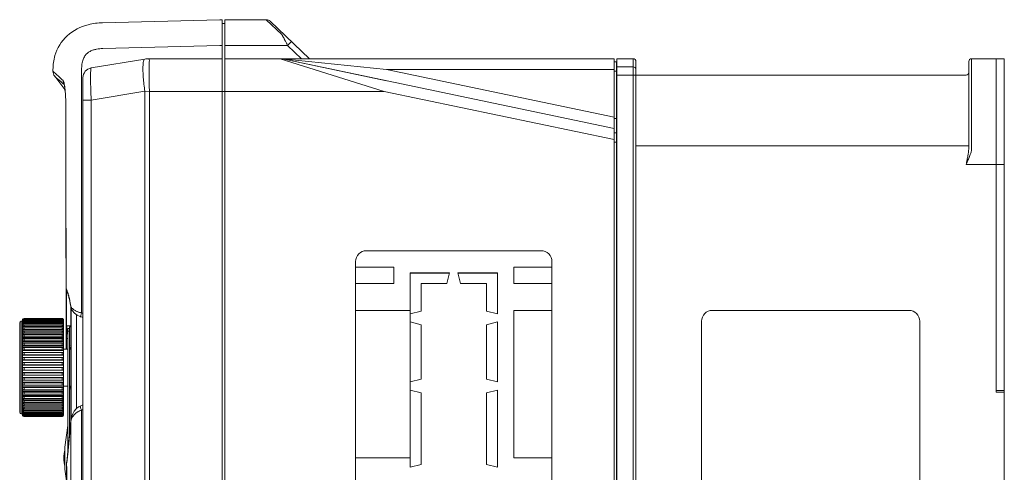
# Model space of a CAD drawing. Header units: millimetres. Extents: x -473 to 23648, y -382 to 1866.
# Tile 3 of 256: x -283 to -102, y 156 to 239. Entities that reach past the tile are written whole.
import ezdxf

# ---------------------------------------------------------------- set-up
doc = ezdxf.new("R2010")
doc.units = ezdxf.units.MM
doc.header["$LTSCALE"] = 80
doc.layers.get('0').update_dxf_attribs({"linetype": 'CONTINUOUS'})

msp = doc.modelspace()

# ---------------------------------------------------------------- linework, layer by layer
at = {"color": 0, "linetype": 'Continuous', "lineweight": 0}
for p, q in [((-267.547, 238.409), (-246.046, 238.972)), ((-245.647, 238.972), (-246.046, 238.972)), ((-245.647, 238.972), (-245.647, 225.815)), ((-245.647, 238.282), (-245.147, 238.282)), ((-245.147, 45.815), (-245.147, 238.972)), ((-237.548, 238.972), (-245.147, 238.972)), ((-234.686, 236.234), (-237.548, 238.972)), ((-229.647, 231.815), (-236.857, 238.695)), ((-233.644, 234.247), (-232.954, 234.97)), ((-267.486, 233.685), (-246.047, 234.247)), ((-245.647, 234.247), (-246.047, 234.247)), ((-244.247, 234.247), (-245.147, 234.247)), ((-244.247, 234.247), (-233.644, 234.247)), ((-231.096, 231.815), (-233.644, 234.247)), ((-269.643, 230.107), (-259.804, 231.747)), ((-258.982, 231.815), (-245.647, 231.815)), ((-245.147, 231.815), (-235.005, 231.815)), ((-215.513, 231.815), (-245.147, 231.815)), ((-215.928, 225.815), (-235.005, 231.815)), ((-215.517, 227.772), (-234.594, 231.772)), ((-173.797, 219.024), (-234.594, 231.772)), ((-215.513, 229.815), (-234.594, 231.772)), ((-215.513, 231.815), (-173.797, 231.815)), ((-173.797, 45.815), (-173.797, 231.815)), ((-173.797, 231.215), (-173.397, 231.215)), ((-173.397, 231.215), (-173.397, 46.415)), ((-173.297, 45.815), (-173.297, 231.815)), ((-173.297, 231.815), (-170.297, 231.815)), ((-170.297, 231.815), (-170.297, 45.815)), ((-169.797, 231.315), (-169.797, 46.315)), ((-108.797, 231.313), (-108.797, 215.618)), ((-108.297, 231.813), (-108.297, 215.361)), ((-103.797, 231.813), (-108.297, 231.813)), ((-103.797, 231.813), (-103.797, 212.428)), ((-103.797, 231.813), (-103.797, 170.634)), ((-103.797, 231.813), (-102.297, 231.813)), ((-102.297, 231.813), (-102.297, 170.634)), ((-276.647, 229.5), (-276.647, 229.815)), ((-271.41, 224.188), (-271.409, 229.815)), ((-173.797, 221.068), (-215.513, 229.815)), ((-215.513, 229.815), (-173.797, 229.815)), ((-173.797, 229.515), (-173.397, 229.515)), ((-173.397, 230.515), (-173.297, 230.515)), ((-173.397, 230.515), (-173.297, 230.515)), ((-170.297, 230.315), (-173.297, 230.315)), ((-274.444, 226.153), (-276.331, 228.579)), ((-271.147, 49.298), (-271.147, 228.331)), ((-173.397, 229.015), (-173.297, 229.015)), ((-170.297, 228.815), (-173.297, 228.815)), ((-109.297, 228.815), (-170.297, 228.815)), ((-169.797, 228.815), (-109.297, 228.815)), ((-274.62, 227.065), (-274.581, 227.03)), ((-274.581, 227.03), (-274.552, 226.996)), ((-274.552, 226.996), (-274.552, 226.996)), ((-274.444, 226.154), (-274.405, 225.753)), ((-274.444, 226.153), (-274.443, 226.143)), ((-274.406, 225.768), (-274.37, 225.305)), ((-269.643, 224.188), (-259.804, 225.828)), ((-259.804, 51.801), (-259.804, 225.828)), ((-259.804, 225.828), (-258.982, 225.815)), ((-258.982, 108.523), (-258.982, 225.815)), ((-245.647, 225.815), (-258.982, 225.815)), ((-245.647, 225.815), (-245.647, 108.629)), ((-245.647, 225.814), (-245.147, 225.814)), ((-245.147, 225.815), (-215.928, 225.815)), ((-173.797, 216.981), (-215.928, 225.815)), ((-274.371, 225.324), (-274.34, 224.807)), ((-271.412, 185.185), (-271.41, 224.188)), ((-271.147, 224.188), (-269.643, 224.188)), ((-269.643, 53.441), (-269.643, 224.188)), ((-274.282, 222.896), (-274.292, 222.896)), ((-173.797, 220.865), (-173.397, 220.865)), ((-173.297, 220.858), (-173.397, 220.858)), ((-173.797, 218.215), (-173.397, 218.215)), ((-173.397, 217.515), (-173.297, 217.515)), ((-173.397, 217.515), (-173.297, 217.515)), ((-173.797, 216.515), (-173.397, 216.515)), ((-173.397, 216.015), (-173.297, 216.015)), ((-108.797, 215.813), (-169.797, 215.813)), ((-103.797, 212.428), (-109.297, 212.428)), ((-102.297, 212.428), (-103.797, 212.428)), ((-187.197, 196.585), (-219.197, 196.585)), ((-221.197, 194.585), (-221.197, 104.585)), ((-221.197, 193.585), (-214.197, 193.585)), ((-214.197, 190.585), (-214.197, 193.585)), ((-192.197, 193.585), (-192.197, 190.585)), ((-185.197, 193.585), (-192.197, 193.585)), ((-185.197, 104.585), (-185.197, 194.585)), ((-211.197, 192.535), (-211.197, 183.51)), ((-203.947, 192.535), (-211.197, 192.535)), ((-206.647, 192.485), (-211.197, 192.485)), ((-203.96, 192.485), (-206.647, 192.485)), ((-203.947, 192.535), (-204.447, 190.535)), ((-201.947, 190.535), (-202.447, 192.535)), ((-195.197, 192.535), (-202.447, 192.535)), ((-202.435, 192.485), (-195.197, 192.485)), ((-196.197, 192.535), (-196.197, 192.485)), ((-195.197, 185.01), (-195.197, 192.535)), ((-274.25, 189.77), (-274.222, 178.54)), ((-274.24, 189.746), (-274.181, 189.443)), ((-274.195, 189.476), (-274.181, 189.443)), ((-221.197, 190.585), (-214.197, 190.585)), ((-209.197, 190.535), (-209.197, 185.51)), ((-204.447, 190.535), (-209.197, 190.535)), ((-197.197, 190.535), (-201.947, 190.535)), ((-197.197, 185.51), (-197.197, 190.535)), ((-185.197, 190.585), (-192.197, 190.585)), ((-274.193, 189.443), (-274.193, 189.471)), ((-274.181, 189.443), (-274.18, 189.441)), ((-274.18, 189.441), (-274.106, 189.265)), ((-274.147, 189.363), (-274.147, 182.81)), ((-274.106, 189.265), (-273.969, 188.88)), ((-273.969, 188.88), (-273.867, 188.552)), ((-273.891, 188.761), (-273.867, 188.552)), ((-273.867, 188.552), (-273.837, 188.448)), ((-273.837, 188.448), (-273.751, 188.132)), ((-273.751, 188.132), (-273.714, 187.987)), ((-273.73, 188.169), (-273.714, 187.987)), ((-273.714, 187.987), (-273.627, 187.617)), ((-273.627, 187.617), (-273.484, 186.9)), ((-273.484, 186.9), (-273.391, 186.349)), ((-273.393, 186.464), (-273.391, 186.349)), ((-273.391, 186.349), (-273.354, 186.172)), ((-273.391, 186.349), (-273.391, 186.349)), ((-273.383, 183.322), (-273.386, 186.349)), ((-273.302, 165.754), (-273.302, 186.052)), ((-281.947, 184.14), (-281.947, 184.128)), ((-281.947, 184.14), (-274.947, 184.14)), ((-281.947, 184.14), (-274.947, 184.14)), ((-281.947, 184.128), (-274.947, 184.128)), ((-281.947, 184.091), (-281.947, 184.029)), ((-281.947, 184.091), (-274.947, 184.091)), ((-274.947, 184.128), (-274.947, 184.14)), ((-274.947, 184.029), (-274.947, 184.091)), ((-272.317, 167.629), (-272.317, 184.81)), ((-221.197, 185.585), (-211.197, 185.585)), ((-209.197, 185.51), (-211.197, 185.01)), ((-195.197, 185.01), (-197.197, 185.51)), ((-192.197, 185.585), (-192.197, 158.585)), ((-185.197, 185.585), (-192.197, 185.585)), ((-119.797, 185.634), (-155.797, 185.634)), ((-282.747, 166.94), (-282.747, 183.34)), ((-282.447, 166.64), (-282.447, 183.64)), ((-282.247, 183.64), (-282.447, 183.64)), ((-282.247, 183.792), (-282.247, 183.828)), ((-282.247, 166.488), (-282.247, 183.733)), ((-282.247, 183.733), (-282.234, 183.733)), ((-282.247, 183.543), (-282.21, 183.543)), ((-282.247, 183.262), (-282.175, 183.262)), ((-282.247, 182.892), (-282.107, 182.892)), ((-282.247, 182.436), (-274.747, 182.436)), ((-281.947, 184.029), (-274.947, 184.029)), ((-281.947, 183.943), (-281.947, 183.833)), ((-281.947, 183.943), (-274.947, 183.943)), ((-281.947, 183.833), (-274.947, 183.833)), ((-281.947, 183.699), (-281.947, 183.542)), ((-281.947, 183.699), (-274.947, 183.699)), ((-281.947, 183.542), (-274.947, 183.542)), ((-281.947, 183.362), (-281.947, 183.159)), ((-281.947, 183.362), (-274.947, 183.362)), ((-281.947, 183.159), (-274.947, 183.159)), ((-281.947, 182.934), (-281.947, 182.688)), ((-281.947, 182.934), (-274.947, 182.934)), ((-281.947, 182.688), (-274.947, 182.688)), ((-281.947, 182.421), (-281.947, 182.134)), ((-281.947, 182.421), (-274.947, 182.421)), ((-274.947, 183.833), (-274.947, 183.943)), ((-274.947, 183.542), (-274.947, 183.699)), ((-274.947, 183.159), (-274.947, 183.362)), ((-274.947, 182.688), (-274.947, 182.934)), ((-274.947, 182.134), (-274.947, 182.421)), ((-274.819, 182.892), (-274.747, 182.892)), ((-274.772, 183.262), (-274.747, 183.262)), ((-274.753, 183.543), (-274.747, 183.543)), ((-274.747, 166.532), (-274.747, 183.928)), ((-273.378, 182.81), (-274.089, 182.81)), ((-273.947, 159.393), (-273.947, 182.31)), ((-273.947, 182.31), (-273.647, 182.31)), ((-273.647, 162.398), (-273.647, 182.31)), ((-273.378, 182.61), (-273.589, 182.61)), ((-273.373, 182.81), (-273.373, 182.61)), ((-211.197, 156.835), (-211.197, 183.51)), ((-211.197, 183.51), (-209.197, 183.01)), ((-211.106, 183.487), (-211.197, 183.487)), ((-209.197, 183.01), (-209.197, 173.01)), ((-197.197, 183.01), (-195.197, 183.51)), ((-197.197, 173.01), (-197.197, 183.01)), ((-195.197, 183.51), (-195.197, 172.51)), ((-157.797, 183.634), (-157.797, 112.634)), ((-117.797, 112.634), (-117.797, 183.634)), ((-282.247, 181.901), (-274.747, 181.901)), ((-282.247, 181.292), (-274.747, 181.292)), ((-282.247, 180.615), (-274.747, 180.615)), ((-281.947, 182.134), (-274.947, 182.134)), ((-281.947, 181.828), (-281.947, 181.504)), ((-281.947, 181.828), (-274.947, 181.828)), ((-281.947, 181.504), (-274.947, 181.504)), ((-281.947, 181.162), (-281.947, 180.804)), ((-281.947, 181.162), (-274.947, 181.162)), ((-281.947, 180.804), (-274.947, 180.804)), ((-274.947, 181.504), (-274.947, 181.828)), ((-274.947, 180.804), (-274.947, 181.162)), ((-274.142, 180.471), (-273.947, 180.471)), ((-273.947, 181.821), (-273.647, 181.821)), ((-282.247, 179.878), (-274.747, 179.878)), ((-282.247, 179.09), (-274.747, 179.09)), ((-281.947, 180.43), (-281.947, 180.042)), ((-281.947, 180.43), (-274.947, 180.43)), ((-281.947, 180.042), (-274.947, 180.042)), ((-281.947, 179.64), (-281.947, 179.226)), ((-281.947, 179.64), (-274.947, 179.64)), ((-281.947, 179.226), (-274.947, 179.226)), ((-281.947, 178.801), (-281.947, 178.365)), ((-281.947, 178.801), (-274.947, 178.801)), ((-274.947, 180.042), (-274.947, 180.43)), ((-274.947, 179.226), (-274.947, 179.64)), ((-274.947, 178.365), (-274.947, 178.801)), ((-282.247, 178.258), (-274.747, 178.258)), ((-282.247, 177.392), (-274.747, 177.392)), ((-281.947, 178.365), (-274.947, 178.365)), ((-281.947, 177.921), (-281.947, 177.469)), ((-281.947, 177.921), (-274.947, 177.921)), ((-281.947, 177.469), (-274.947, 177.469)), ((-281.947, 177.011), (-281.947, 176.548)), ((-281.947, 177.011), (-274.947, 177.011)), ((-274.947, 177.469), (-274.947, 177.921)), ((-274.947, 176.548), (-274.947, 177.011)), ((-273.947, 178.54), (-274.747, 178.54)), ((-273.375, 178.54), (-273.647, 178.54)), ((-282.247, 176.501), (-274.747, 176.501)), ((-282.247, 175.595), (-274.747, 175.595)), ((-282.247, 175.14), (-274.947, 175.14)), ((-281.947, 176.548), (-274.947, 176.548)), ((-281.947, 176.081), (-281.947, 175.611)), ((-281.947, 176.081), (-274.947, 176.081)), ((-281.947, 175.611), (-274.947, 175.611)), ((-281.947, 175.14), (-281.947, 174.669)), ((-274.947, 175.611), (-274.947, 176.081)), ((-274.947, 174.669), (-274.947, 175.14)), ((-274.947, 175.14), (-274.747, 175.14)), ((-282.247, 174.23), (-274.747, 174.23)), ((-282.247, 173.331), (-274.747, 173.331)), ((-281.947, 174.669), (-274.947, 174.669)), ((-281.947, 174.199), (-281.947, 173.732)), ((-281.947, 174.199), (-274.947, 174.199)), ((-281.947, 173.732), (-274.947, 173.732)), ((-281.947, 173.269), (-281.947, 172.811)), ((-281.947, 173.269), (-274.947, 173.269)), ((-274.947, 173.732), (-274.947, 174.199)), ((-274.947, 172.811), (-274.947, 173.269)), ((-282.247, 172.451), (-274.747, 172.451)), ((-282.247, 171.601), (-274.747, 171.601)), ((-281.947, 172.811), (-274.947, 172.811)), ((-281.947, 172.359), (-281.947, 171.915)), ((-281.947, 172.359), (-274.947, 172.359)), ((-281.947, 171.915), (-274.947, 171.915)), ((-281.947, 171.479), (-281.947, 171.054)), ((-281.947, 171.479), (-274.947, 171.479)), ((-274.947, 171.915), (-274.947, 172.359)), ((-274.947, 171.054), (-274.947, 171.479)), ((-273.947, 171.74), (-274.747, 171.74)), ((-273.368, 171.74), (-273.647, 171.74)), ((-209.197, 173.01), (-211.197, 172.51)), ((-195.197, 172.51), (-197.197, 173.01)), ((-282.247, 170.79), (-274.747, 170.79)), ((-282.247, 170.026), (-274.747, 170.026)), ((-281.947, 171.054), (-274.947, 171.054)), ((-281.947, 170.64), (-281.947, 170.238)), ((-281.947, 170.64), (-274.947, 170.64)), ((-281.947, 170.238), (-274.947, 170.238)), ((-281.947, 169.85), (-281.947, 169.476)), ((-281.947, 169.85), (-274.947, 169.85)), ((-274.947, 170.238), (-274.947, 170.64)), ((-274.947, 169.476), (-274.947, 169.85)), ((-211.197, 171.01), (-209.197, 170.51)), ((-209.197, 170.51), (-209.197, 157.335)), ((-197.197, 170.51), (-195.197, 171.01)), ((-197.197, 157.335), (-197.197, 170.51)), ((-195.197, 171.01), (-195.197, 156.835)), ((-102.297, 170.934), (-103.797, 170.934)), ((-103.797, 170.634), (-102.297, 170.634)), ((-102.297, 170.634), (-102.297, 85.634)), ((-282.247, 169.318), (-274.747, 169.318)), ((-282.247, 168.675), (-274.747, 168.675)), ((-282.247, 168.101), (-274.747, 168.101)), ((-281.947, 169.476), (-274.947, 169.476)), ((-281.947, 169.118), (-281.947, 168.776)), ((-281.947, 169.118), (-274.947, 169.118)), ((-281.947, 168.776), (-274.947, 168.776)), ((-281.947, 168.452), (-281.947, 168.146)), ((-281.947, 168.452), (-274.947, 168.452)), ((-281.947, 168.146), (-274.947, 168.146)), ((-281.947, 167.859), (-281.947, 167.592)), ((-281.947, 167.859), (-274.947, 167.859)), ((-274.947, 168.776), (-274.947, 169.118)), ((-274.947, 168.146), (-274.947, 168.452)), ((-274.947, 167.592), (-274.947, 167.859)), ((-282.247, 166.64), (-282.447, 166.64)), ((-282.247, 167.605), (-282.043, 167.605)), ((-282.247, 167.192), (-282.146, 167.192)), ((-282.247, 166.866), (-282.197, 166.866)), ((-282.247, 166.63), (-282.224, 166.63)), ((-282.247, 166.488), (-282.238, 166.488)), ((-282.247, 166.44), (-282.247, 166.452)), ((-281.947, 167.592), (-274.947, 167.592)), ((-281.947, 167.346), (-281.947, 167.121)), ((-281.947, 167.346), (-274.947, 167.346)), ((-281.947, 167.121), (-274.947, 167.121)), ((-281.947, 166.918), (-281.947, 166.738)), ((-281.947, 166.918), (-274.947, 166.918)), ((-281.947, 166.738), (-274.947, 166.738)), ((-281.947, 166.58), (-281.947, 166.447)), ((-281.947, 166.58), (-274.947, 166.58)), ((-281.947, 166.447), (-274.947, 166.447)), ((-281.947, 166.337), (-281.947, 166.251)), ((-281.947, 166.337), (-274.947, 166.337)), ((-281.947, 166.251), (-274.947, 166.251)), ((-281.947, 166.189), (-281.947, 166.152)), ((-281.947, 166.189), (-274.947, 166.189)), ((-281.947, 166.152), (-274.947, 166.152)), ((-281.947, 166.14), (-274.947, 166.14)), ((-281.947, 166.14), (-274.947, 166.14)), ((-274.947, 167.121), (-274.947, 167.346)), ((-274.947, 166.738), (-274.947, 166.918)), ((-274.947, 166.447), (-274.947, 166.58)), ((-274.947, 166.251), (-274.947, 166.337)), ((-274.947, 166.152), (-274.947, 166.189)), ((-274.873, 167.605), (-274.747, 167.605)), ((-274.788, 167.192), (-274.747, 167.192)), ((-274.758, 166.866), (-274.747, 166.866)), ((-274.747, 166.487), (-274.747, 166.388)), ((-274.747, 166.357), (-274.747, 166.34)), ((-271.443, 84.906), (-271.415, 167.319)), ((-273.947, 164.51), (-274.48, 160.522)), ((-273.617, 165.01), (-273.617, 162.718)), ((-273.414, 165.01), (-273.508, 165.01)), ((-273.368, 165.452), (-273.401, 165.167)), ((-273.396, 165.102), (-273.401, 165.167)), ((-273.626, 164.01), (-273.626, 162.627)), ((-273.527, 164.01), (-273.527, 163.694)), ((-273.527, 164.01), (-273.5, 164.01)), ((-274.647, 158.865), (-274.647, 158.156)), ((-274.647, 158.865), (-274.647, 158.816)), ((-274.647, 158.816), (-274.647, 158.743)), ((-274.48, 160.522), (-274.48, 156.498)), ((-273.893, 159.902), (-273.961, 159.266)), ((-273.891, 159.82), (-273.893, 159.902)), ((-273.882, 159.901), (-273.891, 159.82)), ((-274.647, 158.743), (-274.647, 158.686)), ((-274.647, 158.686), (-274.647, 158.51)), ((-274.647, 158.51), (-274.647, 158.334)), ((-274.647, 158.334), (-274.647, 158.278)), ((-274.647, 158.278), (-274.647, 158.204)), ((-274.647, 158.204), (-274.647, 158.156)), ((-274.647, 158.156), (-274.556, 157.309)), ((-274.556, 157.309), (-274.48, 157.079)), ((-274.14, 157.648), (-274.151, 157.495)), ((-274.151, 157.495), (-274.151, 157.462)), ((-274.14, 157.648), (-274.14, 157.56)), ((-274.13, 157.647), (-274.14, 157.56)), ((-274.14, 157.56), (-274.139, 157.462)), ((-211.197, 158.585), (-221.197, 158.585)), ((-209.197, 157.335), (-211.197, 156.835)), ((-195.197, 156.835), (-197.197, 157.335)), ((-185.197, 158.585), (-192.197, 158.585)), ((-274.48, 156.498), (-274.134, 153.91))]:
    msp.add_line(p, q, dxfattribs=at)
for points in [[(-274.597, 227.09), (-274.599, 227.094), (-274.591, 227.065), (-274.562, 226.946), (-274.525, 226.747)], [(-274.525, 226.747), (-274.485, 226.481), (-274.444, 226.154)], [(-274.341, 224.83), (-274.316, 224.261), (-274.3, 223.674), (-274.293, 223.055)], [(-274.317, 224.288), (-274.301, 223.705), (-274.293, 223.091), (-274.292, 222.896)], [(-274.292, 222.896), (-274.285, 211.909), (-274.271, 200.556), (-274.251, 189.77)], [(-274.251, 189.77), (-274.248, 189.7), (-274.195, 189.476)], [(-273.354, 186.172), (-273.114, 185.613), (-272.728, 185.127), (-272.233, 184.744), (-271.678, 184.499), (-271.599, 184.477)], [(-271.599, 184.477), (-271.21, 184.364), (-271.147, 184.338)], [(-271.681, 168.046), (-271.965, 167.908), (-272.394, 167.569), (-272.749, 167.13), (-273.027, 166.624), (-273.235, 166.063), (-273.368, 165.452)], [(-271.147, 168.302), (-271.296, 168.213), (-271.681, 168.046)], [(-273.401, 165.168), (-273.545, 163.492), (-273.732, 161.487), (-273.893, 159.902)], [(-274.48, 159.941), (-274.556, 159.712), (-274.647, 158.865)], [(-273.961, 159.266), (-274.068, 158.287), (-274.14, 157.648)], [(-274.151, 157.462), (-274.083, 142.724), (-274, 128.431), (-273.911, 115.59)]]:
    msp.add_lwpolyline(points, dxfattribs=at)
for centre, radius, start, end in [((-237.548, 237.972), 1, 46.33951, 90), ((-258.982, 226.815), 5, 90, 99.46232), ((-235.005, 229.815), 2, 78.15792, 90), ((-170.297, 231.315), 0.5, 0, 90), ((-108.297, 231.313), 0.5, 90, 180), ((-275.147, 229.5), 1.5, 179.99997, 217.87251), ((-269.347, 228.331), 1.8, 99.46232, 180), ((-170.297, 229.815), 0.5, 360, 90), ((-109.297, 229.315), 0.5, 270, 0), ((-273.295, 227.773), 1.484, 179.41312, 207.67192), ((-273.307, 227.768), 1.471, 207.69431, 210.0671), ((-114.231, 215.616), 5.434, 356.2201, 0.02217), ((-111.046, 215.36), 2.748, 352.47922, 0.01261), ((-219.197, 194.585), 2, 90, 180), ((-187.197, 194.585), 2, 0, 90), ((-207.647, 192.485), 1, 0, 2.87299), ((-207.647, 192.485), 1, 0.00002, 2.86571), ((-206.15, 192.485), 0.502, 0.01093, 5.73392), ((-287.792, 184.679), 14.488, 15.19225, 16.36529), ((-290.87, 183.841), 17.678, 14.17189, 15.20044), ((-285.785, 185.123), 12.433, 13.34566, 14.1768), ((-288.236, 184.547), 14.952, 12.04723, 13.32587), ((-281.947, 183.828), 0.3, 91.05048, 177.7203), ((-281.947, 183.84), 0.3, 90, 162), ((-281.947, 183.831), 0.296, 90.00049, 91.1068), ((-274.947, 183.94), 0.2, 0, 90), ((-274.947, 183.926), 0.201, 72.0659, 89.95836), ((-274.947, 183.928), 0.2, 0.02502, 72.05344), ((-273.161, 178.378), 7.028, 73.33277, 75.59005), ((-155.797, 183.634), 2, 90, 180), ((-119.797, 183.634), 2, 0, 90), ((-282.447, 183.34), 0.3, 90, 180), ((-281.951, 183.828), 0.296, 177.73237, 179.998), ((-281.951, 183.792), 0.296, 173.14054, 179.9847), ((-281.954, 183.733), 0.294, 168.44414, 179.96503), ((-281.958, 183.649), 0.289, 163.61082, 179.94643), ((-281.965, 183.543), 0.282, 161.44026, 179.93571), ((-281.973, 183.414), 0.274, 161.16508, 179.92493), ((-281.948, 183.792), 0.299, 170.63822, 173.15169), ((-281.96, 183.65), 0.287, 161.64861, 163.61599), ((-274.93, 183.509), 0.183, 0.07507, 18.83492), ((-274.51, 182.292), 0.916, 0.43279, 1.09518), ((222.705, 178.262), 496.852, 179.74526, 179.96792), ((-282.447, 166.94), 0.3, 180, 270), ((-281.973, 166.866), 0.274, 180.07507, 198.83492), ((-281.965, 166.737), 0.282, 180.06429, 198.55974), ((-281.958, 166.63), 0.289, 180.05357, 196.38918), ((-281.954, 166.547), 0.294, 180.03497, 191.55586), ((-281.951, 166.488), 0.296, 180.0153, 186.85946), ((-281.951, 166.452), 0.296, 180.00209, 182.32473), ((-281.947, 166.44), 0.3, 180, 270), ((-281.947, 166.452), 0.3, 182.33763, 270.04075), ((-281.96, 166.63), 0.287, 196.38401, 198.35139), ((-274.947, 166.352), 0.2, 269.95734, 359.95728), ((-274.947, 166.34), 0.2, 270, 0), ((-274.947, 166.391), 0.202, 270.03925, 287.86375), ((-274.946, 166.388), 0.199, 341.94573, 351.11006), ((-274.945, 166.388), 0.198, 351.08555, 359.97677), ((-274.932, 166.64), 0.184, 357.02812, 359.99616), ((-273.322, 172.337), 5.368, 290.80816, 293.93872), ((-513.182, 184.914), 240.603, 354.03272, 355.27679), ((-271.094, 164.794), 2.322, 170.8289, 172.37943), ((-503.964, 183.987), 231.339, 353.46222, 354.00369), ((-273.741, 157.464), 0.41, 176.82152, 180.23985), ((-273.726, 157.463), 0.424, 166.78914, 176.76087)]:
    msp.add_arc(centre, radius, start, end, dxfattribs=at)
for points, start_tangent, end_tangent in [([(-267.547, 238.409), (-270.17, 238.054), (-274.056, 236.02), (-276.29, 232.377), (-276.647, 229.815)], (-0.9996573, -0.0261769), (0, -1)), ([(-233.644, 234.247), (-233.76, 234.469), (-233.875, 234.687), (-233.986, 234.899), (-234.093, 235.102), (-234.192, 235.292), (-234.284, 235.468), (-234.368, 235.628), (-234.443, 235.77), (-234.508, 235.894), (-234.563, 236), (-234.609, 236.087), (-234.644, 236.155), (-234.67, 236.204), (-234.686, 236.234)], (-0.4629001, 0.8864105), (-0.4617289, 0.8870211)), ([(-271.409, 229.815), (-271.329, 230.821), (-271.12, 231.661), (-270.803, 232.309), (-270.386, 232.792), (-269.848, 233.162), (-269.241, 233.412), (-268.657, 233.559), (-268.085, 233.644), (-267.486, 233.685)], (0.0128812, 0.999917), (0.9993641, 0.035657)), ([(-259.804, 225.828), (-259.975, 227.126), (-260.094, 228.36), (-260.155, 229.471), (-260.155, 230.405), (-260.094, 231.116), (-259.975, 231.571), (-259.804, 231.747)], (-0.1466978, 0.9891814), (0.9862798, 0.1650823)), ([(-258.981, 225.815), (-258.997, 227.15), (-259.009, 228.418), (-259.014, 229.556), (-259.014, 230.506), (-259.009, 231.221), (-258.997, 231.664), (-258.981, 231.815)], (-0.0138779, 0.9999037), (0.9999627, 0.0086328)), ([(-276.647, 229.5), (-276.561, 229.422), (-276.267, 229.155), (-276.014, 228.925)], (0.7444503, -0.6676779), (0.7378445, -0.6749707)), ([(-269.643, 224.188), (-269.699, 225.51), (-269.738, 226.757), (-269.758, 227.872), (-269.758, 228.803), (-269.738, 229.507), (-269.699, 229.949), (-269.643, 230.107)], (-0.0476739, 0.998863), (0.9862522, 0.1652471)), ([(-276.331, 228.579), (-276.249, 228.506), (-275.971, 228.259), (-275.44, 227.787), (-274.62, 227.065)], (0.749443, -0.6620688), (0.7530715, -0.6579387)), ([(-276.014, 228.925), (-275.7, 228.637), (-274.78, 227.788)], (0.7378445, -0.6749707), (0.7351792, -0.6778728)), ([(-274.78, 227.788), (-274.668, 227.568), (-274.57, 227.178)], (0.7414827, -0.670972), (0.2005647, -0.9796805)), ([(-274.57, 227.178), (-274.49, 226.689)], (0.2005647, -0.9796805), (0.1342414, -0.9909487)), ([(-274.49, 226.689), (-274.426, 226.147), (-274.371, 225.508), (-274.323, 224.705), (-274.292, 223.783), (-274.282, 222.896)], (0.1342414, -0.9909487), (0.0003749, -0.9999999)), ([(-274.282, 222.896), (-274.273, 210.736), (-274.259, 199.744), (-274.24, 189.746)], (0.0003678, -0.9999999), (0.0021808, -0.9999976)), ([(-108.809, 215.258), (-108.831, 215.003), (-108.865, 214.715), (-108.912, 214.389), (-108.973, 214.029), (-109.047, 213.635)], (-0.0662749, -0.9978014), (-0.1911435, -0.9815621)), ([(-108.797, 213.525), (-108.65, 213.883), (-108.527, 214.211), (-108.432, 214.507), (-108.364, 214.769), (-108.321, 215.001)], (0.3938126, 0.9191908), (0.1445608, 0.9894959)), ([(-109.047, 213.635), (-109.125, 213.247), (-109.209, 212.842), (-109.297, 212.428)], (-0.1911356, -0.9815636), (-0.2085037, -0.9780216)), ([(-108.797, 213.525), (-108.952, 213.173), (-109.121, 212.804), (-109.297, 212.428)], (-0.3937693, -0.9192093), (-0.4246763, -0.9053453)), ([(-274.251, 189.77), (-274.25, 189.766), (-274.24, 189.746)], (-0.0235438, -0.9997228), (0.6646551, -0.7471503)), ([(-274.24, 189.746), (-274.066, 189.306)], (0.4081547, -0.9129128), (0.3339449, -0.9425926)), ([(-274.179, 182.81), (-274.182, 184.1), (-274.193, 189.443)], (-0.0022927, 0.9999974), (-0.0019652, 0.9999981)), ([(-274.066, 189.306), (-273.891, 188.761)], (0.3339449, -0.9425926), (0.2821414, -0.9593728)), ([(-273.614, 187.668), (-273.501, 187.097), (-273.393, 186.464)], (0.2091951, -0.9778739), (0.1566761, -0.98765)), ([(-273.393, 186.464), (-273.304, 186.249), (-273.166, 186.056)], (0.2417208, -0.9703458), (0.6514413, -0.758699)), ([(-273.377, 186.305), (-273.373, 182.81)], (0.0013005, -0.9999992), (0.0010413, -0.9999995)), ([(-273.166, 186.056), (-272.996, 185.885)], (0.6514413, -0.758699), (0.7496622, -0.6618207)), ([(-272.996, 185.885), (-272.806, 185.734), (-272.604, 185.605), (-272.398, 185.495), (-272.193, 185.404), (-271.993, 185.329), (-271.798, 185.269), (-271.605, 185.222), (-271.412, 185.185)], (0.7496622, -0.6618207), (0.9873534, -0.1585345)), ([(-282.243, 183.84), (-282.233, 183.884), (-282.19, 183.968), (-282.124, 184.034), (-282.04, 184.076), (-281.947, 184.091)], (0.1626605, 0.9866821), (1, 0)), ([(-274.947, 184.091), (-274.885, 184.081), (-274.83, 184.053), (-274.785, 184.009), (-274.757, 183.953), (-274.747, 183.892)], (1, 0), (0, -1)), ([(-271.412, 185.185), (-271.498, 184.853), (-271.565, 184.599), (-271.597, 184.479)], (-0.2488382, -0.9685451), (-0.7631164, 0.6462611)), ([(-282.233, 183.349), (-282.247, 183.262)], (-0.3282062, -0.9446061), (0, -1)), ([(-282.247, 183.088), (-282.233, 183.172), (-282.2, 183.236)], (0, 1), (0.57483, 0.8182728)), ([(-282.19, 183.049), (-282.233, 182.974), (-282.247, 182.892)], (-0.6319927, -0.7749743), (0, -1)), ([(-282.247, 182.674), (-282.233, 182.755), (-282.19, 182.827)], (0, 1), (0.6427184, 0.7661025)), ([(-281.947, 182.688), (-282.04, 182.676), (-282.124, 182.64), (-282.19, 182.584), (-282.233, 182.514), (-282.247, 182.436)], (-1, 0), (0, -1)), ([(-282.247, 182.178), (-282.233, 182.253), (-282.19, 182.321), (-282.124, 182.375), (-282.04, 182.409), (-281.947, 182.421)], (0, 1), (1, 0)), ([(-281.947, 184.029), (-282.04, 184.015), (-282.124, 183.972), (-282.19, 183.907), (-282.233, 183.824), (-282.241, 183.791)], (-1, 0), (-0.2000198, -0.9797919)), ([(-282.233, 183.74), (-282.19, 183.822), (-282.124, 183.887), (-282.04, 183.929), (-281.947, 183.943)], (0.3148636, 0.9491369), (1, 0)), ([(-281.947, 183.833), (-282.04, 183.819), (-282.124, 183.778), (-282.19, 183.714), (-282.233, 183.633)], (-1, 0), (-0.3184222, -0.947949)), ([(-282.233, 183.502), (-282.19, 183.582), (-282.124, 183.645), (-282.04, 183.685), (-281.947, 183.699)], (0.3228527, 0.9464492), (1, 0)), ([(-281.947, 183.542), (-282.04, 183.528), (-282.124, 183.489), (-282.19, 183.427), (-282.233, 183.349)], (-1, 0), (-0.3282062, -0.9446061)), ([(-282.2, 183.236), (-282.19, 183.249), (-282.124, 183.309), (-282.04, 183.348), (-281.947, 183.362)], (0.57483, 0.8182728), (1, 0)), ([(-281.947, 183.159), (-282.04, 183.146), (-282.124, 183.108), (-282.19, 183.049)], (-1, 0), (-0.6319927, -0.7749743)), ([(-282.19, 182.827), (-282.124, 182.884), (-282.04, 182.921), (-281.947, 182.934)], (0.6427184, 0.7661025), (1, 0)), ([(-274.947, 184.029), (-274.885, 184.019), (-274.83, 183.991), (-274.785, 183.948), (-274.757, 183.893), (-274.747, 183.832)], (1, 0), (0, -1)), ([(-274.947, 183.943), (-274.885, 183.934), (-274.83, 183.906), (-274.785, 183.863), (-274.757, 183.808), (-274.747, 183.748)], (1, 0), (0, -1)), ([(-274.947, 183.833), (-274.885, 183.824), (-274.83, 183.796), (-274.785, 183.754), (-274.757, 183.7), (-274.747, 183.64)], (1, 0), (0, -1)), ([(-274.947, 183.699), (-274.885, 183.69), (-274.83, 183.663), (-274.785, 183.621), (-274.757, 183.568)], (1, 0), (0.3228527, -0.9464492)), ([(-274.947, 183.542), (-274.885, 183.533), (-274.83, 183.506), (-274.785, 183.465), (-274.757, 183.413), (-274.747, 183.355)], (1, 0), (0, -1)), ([(-274.947, 183.362), (-274.885, 183.353), (-274.83, 183.327), (-274.785, 183.286), (-274.757, 183.236)], (1, 0), (0.334546, -0.9423794)), ([(-274.947, 183.159), (-274.885, 183.15), (-274.83, 183.125), (-274.785, 183.085), (-274.757, 183.036), (-274.747, 182.981)], (1, 0), (0, -1)), ([(-274.947, 182.934), (-274.885, 182.926), (-274.83, 182.901), (-274.785, 182.863)], (1, 0), (0.6427184, -0.7661025)), ([(-274.947, 182.688), (-274.885, 182.68), (-274.83, 182.656), (-274.785, 182.619), (-274.757, 182.572), (-274.747, 182.52)], (1, 0), (0, -1)), ([(-274.947, 182.421), (-274.885, 182.413), (-274.83, 182.39), (-274.785, 182.354), (-274.757, 182.309), (-274.747, 182.259)], (1, 0), (0, -1)), ([(-274.785, 182.863), (-274.757, 182.814), (-274.747, 182.761)], (0.6427184, -0.7661025), (0, -1)), ([(-274.757, 183.236), (-274.747, 183.179)], (0.334546, -0.9423794), (0, -1)), ([(-274.142, 180.471), (-274.139, 181.073), (-274.134, 181.592), (-274.128, 182.025), (-274.121, 182.366), (-274.112, 182.612), (-274.101, 182.761), (-274.089, 182.81)], (0.004446, 0.9999901), (1, 0)), ([(-273.589, 182.61), (-273.609, 182.461), (-273.594, 182.31)], (-1, 0), (0.0191044, -0.9998175)), ([(-273.594, 182.299), (-273.624, 182.019)], (0.0075454, -0.9999715), (-0.1293653, -0.991597)), ([(-273.406, 182.81), (-273.397, 182.849)], (1, 0), (-0.0806228, 0.9967447)), ([(-273.397, 182.849), (-273.39, 182.96), (-273.384, 183.127), (-273.383, 183.322)], (-0.0806228, 0.9967447), (-0.0010737, 0.9999994)), ([(-273.373, 182.61), (-273.366, 169.057), (-273.366, 165.443)], (0.0010265, -0.9999995), (-0.0002682, -1)), ([(-281.947, 182.134), (-282.04, 182.123), (-282.124, 182.09), (-282.19, 182.038), (-282.233, 181.973), (-282.247, 181.901)], (-1, 0), (0, -1)), ([(-282.247, 181.605), (-282.233, 181.674), (-282.19, 181.736), (-282.124, 181.786), (-282.04, 181.817), (-281.947, 181.828)], (0, 1), (1, 0)), ([(-281.947, 181.504), (-282.04, 181.493), (-282.124, 181.463), (-282.19, 181.416), (-282.233, 181.357), (-282.247, 181.292)], (-1, 0), (0, -1)), ([(-282.247, 180.961), (-282.233, 181.023), (-282.19, 181.079), (-282.124, 181.124), (-282.04, 181.152), (-281.947, 181.162)], (0, 1), (1, 0)), ([(-281.947, 180.804), (-282.04, 180.795), (-282.124, 180.768), (-282.19, 180.726), (-282.233, 180.673), (-282.247, 180.615)], (-1, 0), (0, -1)), ([(-274.947, 182.134), (-274.885, 182.127), (-274.83, 182.105), (-274.785, 182.07), (-274.757, 182.027), (-274.747, 181.979)], (1, 0), (0, -1)), ([(-274.947, 181.828), (-274.885, 181.821), (-274.83, 181.8), (-274.785, 181.767), (-274.757, 181.725), (-274.747, 181.68)], (1, 0), (0, -1)), ([(-274.947, 181.504), (-274.885, 181.497), (-274.83, 181.477), (-274.785, 181.446), (-274.757, 181.406), (-274.747, 181.362)], (1, 0), (0, -1)), ([(-274.947, 181.162), (-274.885, 181.156), (-274.83, 181.136), (-274.785, 181.107), (-274.757, 181.07), (-274.747, 181.028)], (1, 0), (0, -1)), ([(-274.947, 180.804), (-274.885, 180.798), (-274.83, 180.78), (-274.785, 180.752), (-274.757, 180.717), (-274.747, 180.678)], (1, 0), (0, -1)), ([(-273.639, 181.821), (-273.635, 181.297), (-273.642, 180.318)], (-0.0339904, -0.9994222), (-0.0046664, -0.9999891)), ([(-273.624, 182.019), (-273.639, 181.821)], (-0.1293653, -0.991597), (-0.0339904, -0.9994222)), ([(-282.247, 180.254), (-282.233, 180.308), (-282.19, 180.357), (-282.124, 180.396), (-282.04, 180.421), (-281.947, 180.43)], (0, 1), (1, 0)), ([(-281.947, 180.042), (-282.04, 180.034), (-282.124, 180.01), (-282.19, 179.974), (-282.233, 179.929), (-282.247, 179.878)], (-1, 0), (0, -1)), ([(-282.247, 179.49), (-282.233, 179.536), (-282.19, 179.578), (-282.124, 179.611), (-282.04, 179.633), (-281.947, 179.64)], (0, 1), (1, 0)), ([(-281.947, 179.226), (-282.04, 179.219), (-282.124, 179.2), (-282.19, 179.17), (-282.233, 179.132), (-282.247, 179.09)], (-1, 0), (0, -1)), ([(-282.247, 178.678), (-282.233, 178.716), (-282.19, 178.75), (-282.124, 178.777), (-282.04, 178.795), (-281.947, 178.801)], (0, 1), (1, 0)), ([(-274.947, 180.43), (-274.885, 180.424), (-274.83, 180.407), (-274.785, 180.381), (-274.757, 180.349), (-274.747, 180.312)], (1, 0), (0, -1)), ([(-274.947, 180.042), (-274.885, 180.036), (-274.83, 180.021), (-274.785, 179.997), (-274.757, 179.966), (-274.747, 179.933)], (1, 0), (0, -1)), ([(-274.947, 179.64), (-274.885, 179.635), (-274.83, 179.621), (-274.785, 179.599), (-274.757, 179.571), (-274.747, 179.54)], (1, 0), (0, -1)), ([(-274.947, 179.226), (-274.885, 179.221), (-274.83, 179.208), (-274.785, 179.188), (-274.757, 179.163), (-274.747, 179.135)], (1, 0), (0, -1)), ([(-274.947, 178.801), (-274.885, 178.797), (-274.83, 178.785), (-274.785, 178.767), (-274.757, 178.744), (-274.747, 178.719)], (1, 0), (0, -1)), ([(-273.433, 178.54), (-273.427, 178.714), (-273.405, 179.033), (-273.38, 179.14)], (0.038656, 0.9992526), (0.992648, -0.1210368)), ([(-273.38, 179.14), (-273.37, 179.12)], (0.992648, -0.1210368), (0.2655201, -0.9641053)), ([(-281.947, 178.365), (-282.04, 178.36), (-282.124, 178.345), (-282.19, 178.321), (-282.233, 178.291), (-282.247, 178.258)], (-1, 0), (0, -1)), ([(-282.247, 177.828), (-282.233, 177.857), (-282.19, 177.883), (-282.124, 177.903), (-282.04, 177.916), (-281.947, 177.921)], (0, 1), (1, 0)), ([(-281.947, 177.469), (-282.04, 177.465), (-282.124, 177.454), (-282.19, 177.437), (-282.233, 177.416), (-282.247, 177.392)], (-1, 0), (0, -1)), ([(-282.247, 176.949), (-282.233, 176.968), (-282.19, 176.985), (-282.124, 176.999), (-282.04, 177.008), (-281.947, 177.011)], (0, 1), (1, 0)), ([(-274.947, 178.365), (-274.885, 178.362), (-274.83, 178.352), (-274.785, 178.336), (-274.757, 178.316), (-274.747, 178.294)], (1, 0), (0, -1)), ([(-274.947, 177.921), (-274.885, 177.918), (-274.83, 177.909), (-274.785, 177.896), (-274.757, 177.878), (-274.747, 177.859)], (1, 0), (0, -1)), ([(-274.947, 177.469), (-274.885, 177.467), (-274.83, 177.459), (-274.785, 177.448), (-274.757, 177.433), (-274.747, 177.417)], (1, 0), (0, -1)), ([(-274.947, 177.011), (-274.885, 177.009), (-274.83, 177.003), (-274.785, 176.994), (-274.757, 176.982), (-274.747, 176.97)], (1, 0), (0, -1)), ([(-281.947, 176.548), (-282.04, 176.545), (-282.124, 176.539), (-282.19, 176.528), (-282.233, 176.515), (-282.247, 176.501)], (-1, 0), (0, -1)), ([(-282.247, 176.049), (-282.233, 176.059), (-282.19, 176.068), (-282.124, 176.075), (-282.04, 176.079), (-281.947, 176.081)], (0, 1), (1, 0)), ([(-281.947, 175.611), (-282.04, 175.61), (-282.124, 175.608), (-282.19, 175.604), (-282.233, 175.6), (-282.247, 175.595)], (-1, 0), (0, -1)), ([(-274.947, 176.548), (-274.885, 176.546), (-274.83, 176.542), (-274.785, 176.535), (-274.757, 176.526), (-274.747, 176.517)], (1, 0), (0, -1)), ([(-274.947, 176.081), (-274.885, 176.08), (-274.83, 176.077), (-274.785, 176.072), (-274.757, 176.066), (-274.747, 176.06)], (1, 0), (0, -1)), ([(-274.947, 175.611), (-274.885, 175.61), (-274.83, 175.609), (-274.785, 175.607), (-274.757, 175.604), (-274.747, 175.6)], (1, 0), (0, -1)), ([(-281.947, 174.669), (-282.04, 174.67), (-282.124, 174.672), (-282.19, 174.675), (-282.233, 174.68), (-282.247, 174.685)], (-1, 0), (0, 1)), ([(-282.247, 174.23), (-282.233, 174.221), (-282.19, 174.212), (-282.124, 174.205), (-282.04, 174.201), (-281.947, 174.199)], (0, -1), (1, 0)), ([(-281.947, 173.732), (-282.04, 173.734), (-282.124, 173.741), (-282.19, 173.751), (-282.233, 173.764), (-282.247, 173.779)], (-1, 0), (0, 1)), ([(-282.247, 173.331), (-282.233, 173.312), (-282.19, 173.294), (-282.124, 173.281), (-282.04, 173.272), (-281.947, 173.269)], (0, -1), (1, 0)), ([(-274.947, 174.669), (-274.885, 174.669), (-274.83, 174.671), (-274.785, 174.673), (-274.757, 174.676), (-274.747, 174.679)], (1, 0), (0, 1)), ([(-274.947, 174.199), (-274.885, 174.2), (-274.83, 174.203), (-274.785, 174.208), (-274.757, 174.214), (-274.747, 174.22)], (1, 0), (0, 1)), ([(-274.947, 173.732), (-274.885, 173.734), (-274.83, 173.738), (-274.785, 173.745), (-274.757, 173.754), (-274.747, 173.763)], (1, 0), (0, 1)), ([(-274.947, 173.269), (-274.885, 173.271), (-274.83, 173.277), (-274.785, 173.286), (-274.757, 173.297), (-274.747, 173.31)], (1, 0), (0, 1)), ([(-281.947, 172.811), (-282.04, 172.814), (-282.124, 172.825), (-282.19, 172.843), (-282.233, 172.864), (-282.247, 172.888)], (-1, 0), (0, 1)), ([(-282.247, 172.451), (-282.233, 172.423), (-282.19, 172.397), (-282.124, 172.376), (-282.04, 172.363), (-281.947, 172.359)], (0, -1), (1, 0)), ([(-281.947, 171.915), (-282.04, 171.92), (-282.124, 171.935), (-282.19, 171.959), (-282.233, 171.989), (-282.247, 172.022)], (-1, 0), (0, 1)), ([(-282.247, 171.601), (-282.233, 171.564), (-282.19, 171.53), (-282.124, 171.503), (-282.04, 171.485), (-281.947, 171.479)], (0, -1), (1, 0)), ([(-274.947, 172.811), (-274.885, 172.813), (-274.83, 172.82), (-274.785, 172.832), (-274.757, 172.846), (-274.747, 172.862)], (1, 0), (0, 1)), ([(-274.947, 172.359), (-274.885, 172.362), (-274.83, 172.371), (-274.785, 172.384), (-274.757, 172.401), (-274.747, 172.421)], (1, 0), (0, 1)), ([(-274.947, 171.915), (-274.885, 171.918), (-274.83, 171.928), (-274.785, 171.944), (-274.757, 171.964), (-274.747, 171.986)], (1, 0), (0, 1)), ([(-274.947, 171.479), (-274.885, 171.483), (-274.83, 171.495), (-274.785, 171.513), (-274.757, 171.535), (-274.747, 171.561)], (1, 0), (0, 1)), ([(-273.38, 171.14), (-273.404, 171.243), (-273.427, 171.557), (-273.433, 171.74)], (-0.9892954, 0.1459268), (-0.0392532, 0.9992293)), ([(-281.947, 171.054), (-282.04, 171.061), (-282.124, 171.08), (-282.19, 171.11), (-282.233, 171.148), (-282.247, 171.19)], (-1, 0), (0, 1)), ([(-282.247, 170.79), (-282.233, 170.744), (-282.19, 170.702), (-282.124, 170.669), (-282.04, 170.647), (-281.947, 170.64)], (0, -1), (1, 0)), ([(-281.947, 170.238), (-282.04, 170.246), (-282.124, 170.269), (-282.19, 170.305), (-282.233, 170.351), (-282.247, 170.402)], (-1, 0), (0, 1)), ([(-282.247, 170.026), (-282.233, 169.972), (-282.19, 169.923), (-282.124, 169.883), (-282.04, 169.858), (-281.947, 169.85)], (0, -1), (1, 0)), ([(-281.947, 169.476), (-282.04, 169.485), (-282.124, 169.512), (-282.19, 169.554), (-282.233, 169.606), (-282.247, 169.665)], (-1, 0), (0, 1)), ([(-274.947, 171.054), (-274.885, 171.058), (-274.83, 171.071), (-274.785, 171.091), (-274.757, 171.117), (-274.747, 171.145)], (1, 0), (0, 1)), ([(-274.947, 170.64), (-274.885, 170.645), (-274.83, 170.659), (-274.785, 170.681), (-274.757, 170.709), (-274.747, 170.74)], (1, 0), (0, 1)), ([(-274.947, 170.238), (-274.885, 170.243), (-274.83, 170.259), (-274.785, 170.283), (-274.757, 170.313), (-274.747, 170.347)], (1, 0), (0, 1)), ([(-274.947, 169.85), (-274.885, 169.856), (-274.83, 169.872), (-274.785, 169.898), (-274.757, 169.931), (-274.747, 169.967)], (1, 0), (0, 1)), ([(-273.363, 171.191), (-273.38, 171.14)], (-0.1790651, -0.9838372), (-0.9892954, 0.1459268)), ([(-282.247, 169.318), (-282.233, 169.256), (-282.19, 169.2), (-282.124, 169.156), (-282.04, 169.128), (-281.947, 169.118)], (0, -1), (1, 0)), ([(-281.947, 168.776), (-282.04, 168.786), (-282.124, 168.816), (-282.19, 168.863), (-282.233, 168.922), (-282.247, 168.988)], (-1, 0), (0, 1)), ([(-282.247, 168.675), (-282.233, 168.606), (-282.19, 168.543), (-282.124, 168.494), (-282.04, 168.462), (-281.947, 168.452)], (0, -1), (1, 0)), ([(-281.947, 168.146), (-282.04, 168.157), (-282.124, 168.19), (-282.19, 168.242), (-282.233, 168.307), (-282.247, 168.379)], (-1, 0), (0, 1)), ([(-282.247, 168.101), (-282.233, 168.026), (-282.19, 167.959), (-282.124, 167.905), (-282.04, 167.871), (-281.947, 167.859)], (0, -1), (1, 0)), ([(-281.947, 167.592), (-282.04, 167.604), (-282.124, 167.64), (-282.19, 167.696), (-282.233, 167.766), (-282.247, 167.843)], (-1, 0), (0, 1)), ([(-274.947, 169.476), (-274.885, 169.482), (-274.83, 169.5), (-274.785, 169.528), (-274.757, 169.563), (-274.747, 169.602)], (1, 0), (0, 1)), ([(-274.947, 169.118), (-274.885, 169.124), (-274.83, 169.143), (-274.785, 169.173), (-274.757, 169.21), (-274.747, 169.252)], (1, 0), (0, 1)), ([(-274.947, 168.776), (-274.885, 168.783), (-274.83, 168.803), (-274.785, 168.834), (-274.757, 168.874), (-274.747, 168.917)], (1, 0), (0, 1)), ([(-274.947, 168.452), (-274.885, 168.459), (-274.83, 168.48), (-274.785, 168.513), (-274.757, 168.554), (-274.747, 168.6)], (1, 0), (0, 1)), ([(-274.947, 168.146), (-274.885, 168.153), (-274.83, 168.175), (-274.785, 168.21), (-274.757, 168.253), (-274.747, 168.301)], (1, 0), (0, 1)), ([(-274.947, 167.859), (-274.885, 167.867), (-274.83, 167.89), (-274.785, 167.925), (-274.757, 167.971), (-274.747, 168.021)], (1, 0), (0, 1)), ([(-271.415, 167.319), (-271.529, 167.621), (-271.621, 167.87), (-271.673, 168.018), (-271.677, 168.038), (-271.676, 168.043)], (-0.3554047, 0.9347125), (0.5046327, 0.8633342)), ([(-282.247, 167.605), (-282.233, 167.525), (-282.19, 167.453)], (0, -1), (0.6427184, -0.7661025)), ([(-282.19, 167.231), (-282.233, 167.306), (-282.247, 167.388)], (-0.6319927, 0.7749743), (0, 1)), ([(-282.247, 167.192), (-282.233, 167.107), (-282.2, 167.044)], (0, -1), (0.57483, -0.8182728)), ([(-282.233, 166.931), (-282.247, 167.018)], (-0.3282062, 0.9446061), (0, 1)), ([(-282.245, 166.452), (-282.233, 166.395), (-282.19, 166.312), (-282.124, 166.246), (-282.04, 166.204), (-281.947, 166.189)], (0.1192306, -0.9928666), (1, 0)), ([(-281.947, 166.251), (-282.04, 166.265), (-282.124, 166.307), (-282.19, 166.373), (-282.233, 166.455), (-282.241, 166.488)], (-1, 0), (-0.2000198, 0.9797919)), ([(-281.947, 166.738), (-282.04, 166.751), (-282.124, 166.791), (-282.19, 166.853), (-282.233, 166.931)], (-1, 0), (-0.3282062, 0.9446061)), ([(-282.233, 166.778), (-282.19, 166.698), (-282.124, 166.635), (-282.04, 166.594), (-281.947, 166.58)], (0.3228526, -0.9464493), (1, 0)), ([(-281.947, 166.447), (-282.04, 166.461), (-282.124, 166.502), (-282.19, 166.566), (-282.233, 166.647)], (-1, 0), (-0.3184222, 0.947949)), ([(-282.233, 166.539), (-282.19, 166.458), (-282.124, 166.393), (-282.04, 166.351), (-281.947, 166.337)], (0.3148636, -0.9491369), (1, 0)), ([(-282.2, 167.044), (-282.19, 167.031), (-282.124, 166.97), (-282.04, 166.931), (-281.947, 166.918)], (0.57483, -0.8182728), (1, 0)), ([(-282.19, 167.453), (-282.124, 167.395), (-282.04, 167.358), (-281.947, 167.346)], (0.6427184, -0.7661025), (1, 0)), ([(-281.947, 167.121), (-282.04, 167.134), (-282.124, 167.172), (-282.19, 167.231)], (-1, 0), (-0.6319927, 0.7749743)), ([(-274.947, 167.592), (-274.885, 167.6), (-274.83, 167.624), (-274.785, 167.661)], (1, 0), (0.6547409, 0.7558534)), ([(-274.947, 167.346), (-274.885, 167.354), (-274.83, 167.379), (-274.785, 167.417), (-274.757, 167.465), (-274.747, 167.519)], (1, 0), (0, 1)), ([(-274.947, 167.121), (-274.885, 167.13), (-274.83, 167.155), (-274.785, 167.194), (-274.757, 167.244)], (1, 0), (0.3419486, 0.9397187)), ([(-274.947, 166.918), (-274.885, 166.927), (-274.83, 166.953), (-274.785, 166.993), (-274.757, 167.044), (-274.747, 167.101)], (1, 0), (0, 1)), ([(-274.947, 166.738), (-274.885, 166.747), (-274.83, 166.773), (-274.785, 166.815), (-274.757, 166.867), (-274.757, 166.867)], (1, 0), (0.3246708, 0.9458271)), ([(-274.947, 166.58), (-274.885, 166.59), (-274.83, 166.617), (-274.785, 166.659), (-274.757, 166.712), (-274.747, 166.771)], (1, 0), (0, 1)), ([(-274.947, 166.447), (-274.885, 166.456), (-274.83, 166.483), (-274.785, 166.526), (-274.757, 166.58), (-274.747, 166.63)], (1, 0), (0.0517835, 0.9986583)), ([(-274.947, 166.337), (-274.885, 166.346), (-274.83, 166.374), (-274.785, 166.417), (-274.757, 166.472), (-274.747, 166.532)], (1, 0), (0, 1)), ([(-274.947, 166.251), (-274.885, 166.26), (-274.83, 166.288), (-274.785, 166.332), (-274.757, 166.387), (-274.747, 166.448)], (1, 0), (0, 1)), ([(-274.885, 166.199), (-274.83, 166.227), (-274.785, 166.271), (-274.757, 166.327)], (0.9516587, 0.3071574), (0.3102094, 0.9506682)), ([(-274.785, 167.661), (-274.757, 167.708), (-274.747, 167.76)], (0.6547409, 0.7558534), (0, 1)), ([(-274.757, 167.244), (-274.747, 167.299)], (0.3419486, 0.9397187), (0, 1)), ([(-274.757, 166.867), (-274.747, 166.924)], (0.3246708, 0.9458271), (0, 1)), ([(-271.415, 167.319), (-271.582, 167.272), (-271.758, 167.208), (-271.938, 167.124), (-272.119, 167.023), (-272.298, 166.901), (-272.475, 166.759), (-272.648, 166.596), (-272.813, 166.411), (-272.968, 166.203), (-273.109, 165.969), (-273.232, 165.709)], (-0.9730042, -0.2307875), (-0.3782439, -0.925706)), ([(-273.622, 164.818), (-273.62, 164.962), (-273.617, 165.01)], (0.1376288, 0.9904839), (1, 0)), ([(-273.626, 164.01), (-273.625, 164.318), (-273.624, 164.599), (-273.622, 164.818)], (0, 1), (0.1376288, 0.9904839)), ([(-273.527, 164.01), (-273.526, 164.318), (-273.524, 164.599), (-273.52, 164.818)], (0, 1), (0.1345584, 0.9909057)), ([(-273.52, 164.818), (-273.514, 164.962), (-273.508, 165.01)], (0.1345584, 0.9909057), (1, 0)), ([(-273.418, 85.043), (-273.404, 125.047), (-273.396, 165.102)], (0.0004239, 0.9999999), (0.0001618, 1)), ([(-273.232, 165.709), (-273.331, 165.421), (-273.387, 165.164)], (-0.3782439, -0.925706), (-0.1593465, -0.9872227)), ([(-274.139, 157.462), (-274.108, 150.369), (-274.074, 143.379), (-274.034, 136.032), (-273.989, 128.72), (-273.942, 121.796), (-273.897, 115.59)], (0.0041217, -0.9999915), (0.007643, -0.9999708))]:
    msp.add_spline(points, degree=3, dxfattribs=dict(at, start_tangent=start_tangent, end_tangent=end_tangent))

doc.saveas('drawing.dxf')
